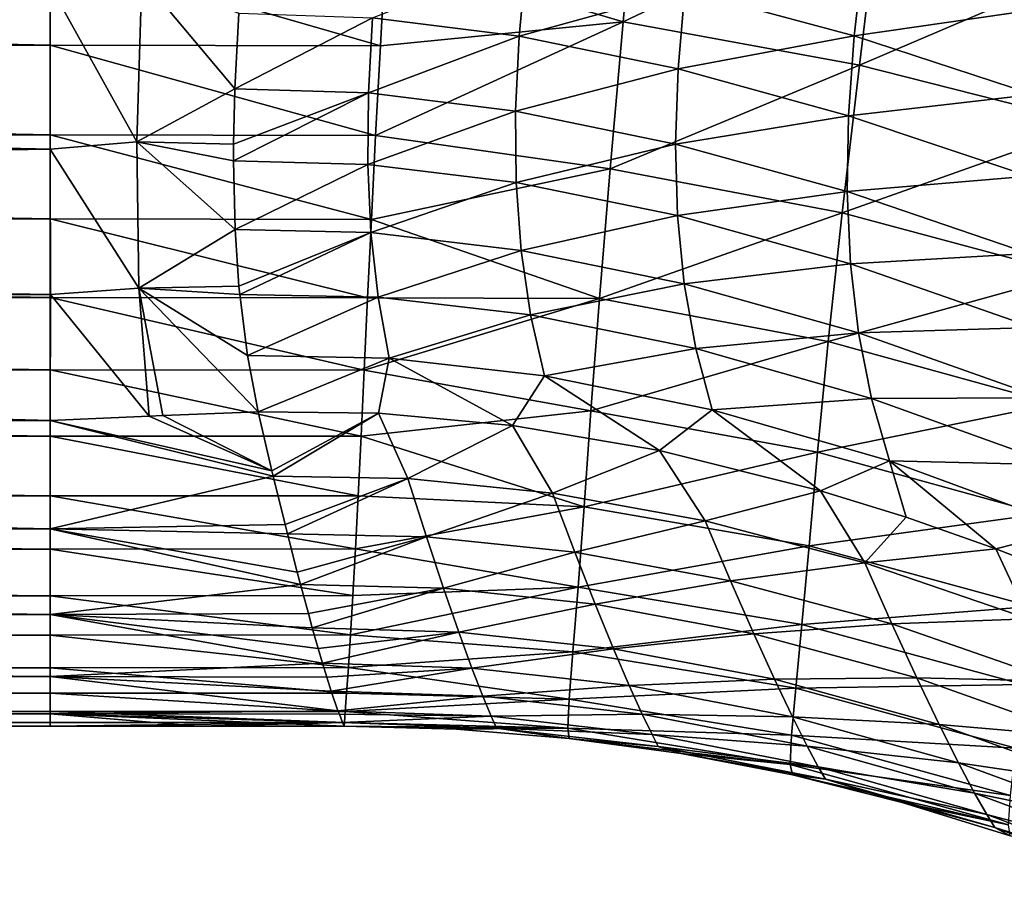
# Model space of a CAD drawing. Header units: metres. Extents: x -109 to 109, y -314 to 82.
# Tile 49 of 191: x -45.24 to -38.25, y -17.67 to -11.49. Entities that reach past the tile are written whole.
import ezdxf

# ---------------------------------------------------------------- set-up
doc = ezdxf.new("R2010")
doc.units = ezdxf.units.M
doc.layers.add('solid_504261_XXX', color=7, linetype='CONTINUOUS')

msp = doc.modelspace()

# ---------------------------------------------------------------- linework, layer by layer
at = {"layer": 'solid_504261_XXX'}
for points in [[(-42.641899, -10.999346, 196.86293), (-40.954777, -11.499997, 196.482269), (-40.85001, -10.340318, 197.479477)], [(-40.85001, -10.340318, 197.479477), (-40.954777, -11.499997, 196.482269), (-39.136604, -10.63544, 197.387344)], [(-40.954777, -11.499997, 196.482269), (-39.27866, -11.808618, 196.382645), (-39.136604, -10.63544, 197.387344)], [(-39.136604, -10.63544, 197.387344), (-39.27866, -11.808618, 196.382645), (-37.448158, -11.026511, 197.301102)], [(-45.020168, -11.667262, 196.214264), (-45.020168, -10.994729, 196.850082), (-77.647507, -10.995348, 196.849533)], [(-45.020313, -11.242795, 172.470184), (-77.647499, -11.667808, 172.88028), (-77.647507, -10.995348, 172.244461)], [(-45.020168, -11.667262, 196.214264), (-77.647507, -10.995348, 196.849533), (-77.647499, -11.667808, 196.213715)], [(-42.677742, -11.671498, 196.230362), (-45.020168, -10.994729, 196.850082), (-45.020168, -11.667262, 196.214264)], [(-42.641899, -10.999346, 196.86293), (-45.020168, -10.994729, 196.850082), (-42.677742, -11.671498, 196.230362)], [(-42.641899, -10.999346, 196.86293), (-42.677742, -11.671498, 196.230362), (-40.954777, -11.499997, 196.482269)], [(-39.31609, -11.600631, 170.82077), (-40.517059, -11.275902, 171.220993), (-39.247631, -11.006092, 170.35405)], [(-39.31609, -11.600631, 170.82077), (-39.247631, -11.006092, 170.35405), (-37.987587, -11.409021, 169.892227)], [(-39.27866, -11.808618, 196.382645), (-37.625935, -12.228031, 196.289825), (-37.448158, -11.026511, 197.301102)], [(-41.693054, -11.603266, 172.062515), (-42.733711, -11.471483, 172.330856), (-41.641068, -11.046021, 171.557312)], [(-41.693054, -11.603266, 172.062515), (-41.641068, -11.046021, 171.557312), (-40.517059, -11.275902, 171.220993)], [(-45.020313, -11.242795, 172.470184), (-45.020565, -12.403841, 173.666061), (-77.647499, -11.667808, 172.88028)], [(-44.405056, -12.35201, 173.571533), (-45.020565, -12.403841, 173.666061), (-45.020313, -11.242795, 172.470184)], [(-44.370071, -11.189053, 172.382874), (-44.405056, -12.35201, 173.571533), (-45.020313, -11.242795, 172.470184)], [(-43.710453, -11.977144, 173.063766), (-44.405056, -12.35201, 173.571533), (-44.370071, -11.189053, 172.382874)], [(-43.682186, -11.439457, 172.520004), (-43.710453, -11.977144, 173.063766), (-44.370071, -11.189053, 172.382874)], [(-40.564835, -11.835398, 171.725342), (-41.693054, -11.603266, 172.062515), (-40.517059, -11.275902, 171.220993)], [(-40.564835, -11.835398, 171.725342), (-40.517059, -11.275902, 171.220993), (-39.31609, -11.600631, 170.82077)], [(-42.733711, -11.471483, 172.330856), (-43.710453, -11.977144, 173.063766), (-43.682186, -11.439457, 172.520004)], [(-38.045341, -12.017021, 170.361771), (-39.31609, -11.600631, 170.82077), (-37.987587, -11.409021, 169.892227)], [(-42.762615, -12.005021, 172.870987), (-43.710453, -11.977144, 173.063766), (-42.733711, -11.471483, 172.330856)], [(-42.762615, -12.005021, 172.870987), (-42.733711, -11.471483, 172.330856), (-41.693054, -11.603266, 172.062515)], [(-42.711128, -12.306709, 195.561234), (-41.047131, -12.544268, 195.401016), (-40.954777, -11.499997, 196.482269)], [(-42.677742, -11.671498, 196.230362), (-42.711128, -12.306709, 195.561234), (-40.954777, -11.499997, 196.482269)], [(-40.954777, -11.499997, 196.482269), (-41.047131, -12.544268, 195.401016), (-39.27866, -11.808618, 196.382645)], [(-45.020168, -12.303086, 195.541733), (-45.020168, -11.667262, 196.214264), (-77.647499, -11.667808, 196.213715)], [(-45.020565, -12.403841, 173.666061), (-77.647499, -12.303566, 173.552811), (-77.647499, -11.667808, 172.88028)], [(-45.020168, -12.303086, 195.541733), (-77.647499, -11.667808, 196.213715), (-77.647499, -12.303566, 195.541199)], [(-42.711128, -12.306709, 195.561234), (-45.020168, -11.667262, 196.214264), (-45.020168, -12.303086, 195.541733)], [(-42.677742, -11.671498, 196.230362), (-45.020168, -11.667262, 196.214264), (-42.711128, -12.306709, 195.561234)], [(-41.718204, -12.134736, 172.601852), (-42.762615, -12.005021, 172.870987), (-41.693054, -11.603266, 172.062515)], [(-41.718204, -12.134736, 172.601852), (-41.693054, -11.603266, 172.062515), (-40.564835, -11.835398, 171.725342)], [(-39.356071, -12.167052, 171.327194), (-40.564835, -11.835398, 171.725342), (-39.31609, -11.600631, 170.82077)], [(-39.356071, -12.167052, 171.327194), (-39.31609, -11.600631, 170.82077), (-38.045341, -12.017021, 170.361771)], [(-40.583057, -12.368319, 172.266571), (-41.718204, -12.134736, 172.601852), (-40.564835, -11.835398, 171.725342)], [(-41.047131, -12.544268, 195.401016), (-39.40134, -12.856215, 195.302139), (-39.27866, -11.808618, 196.382645)], [(-40.583057, -12.368319, 172.266571), (-40.564835, -11.835398, 171.725342), (-39.356071, -12.167052, 171.327194)], [(-39.27866, -11.808618, 196.382645), (-39.40134, -12.856215, 195.302139), (-37.625935, -12.228031, 196.289825)], [(-43.710453, -11.977144, 173.063766), (-43.719433, -12.36936, 173.496445), (-44.405056, -12.35201, 173.571533)], [(-42.762615, -12.005021, 172.870987), (-43.719879, -12.488466, 173.63443), (-43.719433, -12.36936, 173.496445)], [(-42.766907, -12.513597, 173.442032), (-43.719879, -12.488466, 173.63443), (-42.762615, -12.005021, 172.870987)], [(-42.762615, -12.005021, 172.870987), (-43.719433, -12.36936, 173.496445), (-43.710453, -11.977144, 173.063766)], [(-42.766907, -12.513597, 173.442032), (-42.762615, -12.005021, 172.870987), (-41.718204, -12.134736, 172.601852)], [(-38.075317, -12.595755, 170.873672), (-39.356071, -12.167052, 171.327194), (-38.045341, -12.017021, 170.361771)], [(-41.714352, -12.641164, 173.174881), (-42.766907, -12.513597, 173.442032), (-41.718204, -12.134736, 172.601852)], [(-41.714352, -12.641164, 173.174881), (-41.718204, -12.134736, 172.601852), (-40.583057, -12.368319, 172.266571)], [(-39.365524, -12.706037, 171.87326), (-40.583057, -12.368319, 172.266571), (-39.356071, -12.167052, 171.327194)], [(-39.365524, -12.706037, 171.87326), (-39.356071, -12.167052, 171.327194), (-38.075317, -12.595755, 170.873672)], [(-39.40134, -12.856215, 195.302139), (-37.777161, -13.292876, 195.210663), (-37.625935, -12.228031, 196.289825)], [(-45.020168, -12.900208, 194.834595), (-45.020168, -12.303086, 195.541733), (-77.647499, -12.303566, 195.541199)], [(-45.020565, -12.403841, 173.666061), (-77.647499, -12.900656, 174.259964), (-77.647499, -12.303566, 173.552811)], [(-45.020168, -12.900208, 194.834595), (-77.647499, -12.303566, 195.541199), (-77.647499, -12.900656, 194.83403)], [(-44.405056, -12.35201, 173.571533), (-44.391602, -13.392395, 174.878937), (-45.020565, -12.403841, 173.666061)], [(-42.741547, -12.903511, 194.857025), (-45.020168, -12.303086, 195.541733), (-45.020168, -12.900208, 194.834595)], [(-42.711128, -12.306709, 195.561234), (-45.020168, -12.303086, 195.541733), (-42.741547, -12.903511, 194.857025)], [(-43.708794, -12.975377, 174.233841), (-44.391602, -13.392395, 174.878937), (-44.405056, -12.35201, 173.571533)], [(-43.719879, -12.488466, 173.63443), (-43.708794, -12.975377, 174.233841), (-44.405056, -12.35201, 173.571533)], [(-43.719433, -12.36936, 173.496445), (-43.719879, -12.488466, 173.63443), (-44.405056, -12.35201, 173.571533)], [(-42.711128, -12.306709, 195.561234), (-42.741547, -12.903511, 194.857025), (-41.047131, -12.544268, 195.401016)], [(-45.020565, -12.403841, 173.666061), (-45.019093, -13.437034, 174.971191), (-77.647499, -12.900656, 174.259964)], [(-44.391602, -13.392395, 174.878937), (-45.019093, -13.437034, 174.971191), (-45.020565, -12.403841, 173.666061)], [(-40.569588, -12.875913, 172.84433), (-41.714352, -12.641164, 173.174881), (-40.583057, -12.368319, 172.266571)], [(-40.569588, -12.875913, 172.84433), (-40.583057, -12.368319, 172.266571), (-39.365524, -12.706037, 171.87326)], [(-42.766907, -12.513597, 173.442032), (-43.708794, -12.975377, 174.233841), (-43.719879, -12.488466, 173.63443)], [(-42.74453, -12.997393, 174.043396), (-43.708794, -12.975377, 174.233841), (-42.766907, -12.513597, 173.442032)], [(-42.74453, -12.997393, 174.043396), (-42.766907, -12.513597, 173.442032), (-41.714352, -12.641164, 173.174881)], [(-42.741547, -12.903511, 194.857025), (-41.123234, -13.465629, 194.252365), (-41.047131, -12.544268, 195.401016)], [(-41.047131, -12.544268, 195.401016), (-41.123234, -13.465629, 194.252365), (-39.40134, -12.856215, 195.302139)], [(-41.679317, -13.123314, 173.781143), (-42.74453, -12.997393, 174.043396), (-41.714352, -12.641164, 173.174881)], [(-41.679317, -13.123314, 173.781143), (-41.714352, -12.641164, 173.174881), (-40.569588, -12.875913, 172.84433)], [(-38.075626, -13.146188, 171.427887), (-39.365524, -12.706037, 171.87326), (-38.075317, -12.595755, 170.873672)], [(-39.342484, -13.219221, 172.458664), (-40.569588, -12.875913, 172.84433), (-39.365524, -12.706037, 171.87326)], [(-39.342484, -13.219221, 172.458664), (-39.365524, -12.706037, 171.87326), (-38.075626, -13.146188, 171.427887)], [(-41.123234, -13.465629, 194.252365), (-39.500027, -13.770819, 194.165359), (-39.40134, -12.856215, 195.302139)], [(-39.40134, -12.856215, 195.302139), (-39.500027, -13.770819, 194.165359), (-37.777161, -13.292876, 195.210663)], [(-45.020168, -13.456738, 194.095093), (-45.020168, -12.900208, 194.834595), (-77.647499, -12.900656, 194.83403)], [(-45.019093, -13.437034, 174.971191), (-77.647499, -13.45717, 174.999512), (-77.647499, -12.900656, 174.259964)], [(-45.020168, -13.456738, 194.095093), (-77.647499, -12.900656, 194.83403), (-77.647499, -13.45717, 194.094482)], [(-42.768604, -13.459258, 194.120789), (-45.020168, -12.900208, 194.834595), (-45.020168, -13.456738, 194.095093)], [(-42.741547, -12.903511, 194.857025), (-45.020168, -12.900208, 194.834595), (-42.768604, -13.459258, 194.120789)], [(-42.741547, -12.903511, 194.857025), (-42.768604, -13.459258, 194.120789), (-41.123234, -13.465629, 194.252365)], [(-40.522301, -13.359464, 173.458298), (-41.679317, -13.123314, 173.781143), (-40.569588, -12.875913, 172.84433)], [(-40.522301, -13.359464, 173.458298), (-40.569588, -12.875913, 172.84433), (-39.342484, -13.219221, 172.458664)], [(-43.708794, -12.975377, 174.233841), (-43.681408, -13.377825, 174.776947), (-44.391602, -13.392395, 174.878937)], [(-42.74453, -12.997393, 174.043396), (-43.681408, -13.377825, 174.776947), (-43.708794, -12.975377, 174.233841)], [(-42.74453, -12.997393, 174.043396), (-43.675922, -13.435791, 174.859131), (-43.681408, -13.377825, 174.776947)], [(-42.694111, -13.456152, 174.673721), (-43.675922, -13.435791, 174.859131), (-42.74453, -12.997393, 174.043396)], [(-42.694111, -13.456152, 174.673721), (-42.74453, -12.997393, 174.043396), (-41.679317, -13.123314, 173.781143)], [(-41.611816, -13.581438, 174.419296), (-42.694111, -13.456152, 174.673721), (-41.679317, -13.123314, 173.781143)], [(-41.611816, -13.581438, 174.419296), (-41.679317, -13.123314, 173.781143), (-40.522301, -13.359464, 173.458298)], [(-38.044571, -13.670165, 172.024078), (-39.342484, -13.219221, 172.458664), (-38.075626, -13.146188, 171.427887)], [(-39.284988, -13.70828, 173.083099), (-40.522301, -13.359464, 173.458298), (-39.342484, -13.219221, 172.458664)], [(-39.284988, -13.70828, 173.083099), (-39.342484, -13.219221, 172.458664), (-38.044571, -13.670165, 172.024078)], [(-39.500027, -13.770819, 194.165359), (-37.896755, -14.213235, 194.085876), (-37.777161, -13.292876, 195.210663)], [(-44.391602, -13.392395, 174.878937), (-44.318138, -14.298728, 176.289368), (-45.019093, -13.437034, 174.971191)], [(-43.681408, -13.377825, 174.776947), (-43.675922, -13.435791, 174.859131), (-44.391602, -13.392395, 174.878937)], [(-44.221653, -14.294188, 176.27449), (-44.318138, -14.298728, 176.289368), (-44.391602, -13.392395, 174.878937)], [(-43.544601, -14.268081, 176.171417), (-44.221653, -14.294188, 176.27449), (-44.391602, -13.392395, 174.878937)], [(-43.62096, -13.868215, 175.507614), (-43.544601, -14.268081, 176.171417), (-44.391602, -13.392395, 174.878937)], [(-43.675922, -13.435791, 174.859131), (-43.62096, -13.868215, 175.507614), (-44.391602, -13.392395, 174.878937)], [(-40.440094, -13.819688, 174.107071), (-41.611816, -13.581438, 174.419296), (-40.522301, -13.359464, 173.458298)], [(-40.440094, -13.819688, 174.107071), (-40.522301, -13.359464, 173.458298), (-39.284988, -13.70828, 173.083099)], [(-45.019093, -13.437034, 174.971191), (-45.020168, -14.331054, 176.369537), (-77.647499, -13.45717, 174.999512)], [(-45.020168, -13.970927, 193.325562), (-45.020168, -13.456738, 194.095093), (-77.647499, -13.45717, 194.094482)], [(-45.020168, -14.331054, 176.369537), (-77.647499, -13.971349, 175.769104), (-77.647499, -13.45717, 174.999512)], [(-45.020168, -13.970927, 193.325562), (-77.647499, -13.45717, 194.094482), (-77.647499, -13.971349, 193.32489)], [(-44.318138, -14.298728, 176.289368), (-45.020168, -14.331054, 176.369537), (-45.019093, -13.437034, 174.971191)], [(-42.792633, -13.972445, 193.354401), (-45.020168, -13.456738, 194.095093), (-45.020168, -13.970927, 193.325562)], [(-42.768604, -13.459258, 194.120789), (-45.020168, -13.456738, 194.095093), (-42.792633, -13.972445, 193.354401)], [(-42.694111, -13.456152, 174.673721), (-43.62096, -13.868215, 175.507614), (-43.675922, -13.435791, 174.859131)], [(-42.615597, -13.888757, 175.330215), (-43.62096, -13.868215, 175.507614), (-42.694111, -13.456152, 174.673721)], [(-42.768604, -13.459258, 194.120789), (-42.792633, -13.972445, 193.354401), (-41.123234, -13.465629, 194.252365)], [(-42.792633, -13.972445, 193.354401), (-41.18314, -14.263204, 193.048187), (-41.123234, -13.465629, 194.252365)], [(-42.615597, -13.888757, 175.330215), (-42.694111, -13.456152, 174.673721), (-41.611816, -13.581438, 174.419296)], [(-41.123234, -13.465629, 194.252365), (-41.18314, -14.263204, 193.048187), (-39.500027, -13.770819, 194.165359)], [(-41.512222, -14.01474, 175.086197), (-42.615597, -13.888757, 175.330215), (-41.611816, -13.581438, 174.419296)], [(-41.512222, -14.01474, 175.086197), (-41.611816, -13.581438, 174.419296), (-40.440094, -13.819688, 174.107071)], [(-37.980469, -14.16956, 172.661865), (-39.284988, -13.70828, 173.083099), (-38.044571, -13.670165, 172.024078)], [(-39.192188, -14.174296, 173.745132), (-40.440094, -13.819688, 174.107071), (-39.284988, -13.70828, 173.083099)], [(-39.192188, -14.174296, 173.745132), (-39.284988, -13.70828, 173.083099), (-37.980469, -14.16956, 172.661865)], [(-40.323803, -14.256134, 174.787231), (-41.512222, -14.01474, 175.086197), (-40.440094, -13.819688, 174.107071)], [(-41.18314, -14.263204, 193.048187), (-39.575439, -14.554277, 192.98436), (-39.500027, -13.770819, 194.165359)], [(-40.323803, -14.256134, 174.787231), (-40.440094, -13.819688, 174.107071), (-39.192188, -14.174296, 173.745132)], [(-39.500027, -13.770819, 194.165359), (-39.575439, -14.554277, 192.98436), (-37.896755, -14.213235, 194.085876)], [(-42.615597, -13.888757, 175.330215), (-43.544601, -14.268081, 176.171417), (-43.62096, -13.868215, 175.507614)], [(-42.690403, -14.278097, 176.034241), (-43.544601, -14.268081, 176.171417), (-42.615597, -13.888757, 175.330215)], [(-41.740944, -14.365023, 175.847076), (-42.690403, -14.278097, 176.034241), (-42.615597, -13.888757, 175.330215)], [(-41.740944, -14.365023, 175.847076), (-42.615597, -13.888757, 175.330215), (-41.512222, -14.01474, 175.086197)], [(-45.020168, -14.441165, 192.528397), (-45.020168, -13.970927, 193.325562), (-77.647499, -13.971349, 193.32489)], [(-45.020168, -14.331054, 176.369537), (-77.647499, -14.44154, 176.566284), (-77.647499, -13.971349, 175.769104)], [(-45.020168, -14.441165, 192.528397), (-77.647499, -13.971349, 193.32489), (-77.647499, -14.44154, 192.527725)], [(-42.814285, -14.441629, 192.559952), (-45.020168, -13.970927, 193.325562), (-45.020168, -14.441165, 192.528397)], [(-42.792633, -13.972445, 193.354401), (-45.020168, -13.970927, 193.325562), (-42.814285, -14.441629, 192.559952)], [(-42.792633, -13.972445, 193.354401), (-42.814285, -14.441629, 192.559952), (-41.18314, -14.263204, 193.048187)], [(-40.695709, -14.543536, 175.611481), (-41.740944, -14.365023, 175.847076), (-41.512222, -14.01474, 175.086197)], [(-40.695709, -14.543536, 175.611481), (-41.512222, -14.01474, 175.086197), (-40.323803, -14.256134, 174.787231)], [(-39.065304, -14.617151, 174.441162), (-40.323803, -14.256134, 174.787231), (-39.192188, -14.174296, 173.745132)], [(-37.882751, -14.645691, 173.339752), (-39.192188, -14.174296, 173.745132), (-37.980469, -14.16956, 172.661865)], [(-39.065304, -14.617151, 174.441162), (-39.192188, -14.174296, 173.745132), (-37.882751, -14.645691, 173.339752)], [(-39.575439, -14.554277, 192.98436), (-37.986443, -14.993298, 192.927658), (-37.896755, -14.213235, 194.085876)], [(-43.446793, -14.688871, 176.954819), (-45.020168, -14.331054, 176.369537), (-44.318138, -14.298728, 176.289368)], [(-43.446793, -14.688871, 176.954819), (-44.318138, -14.298728, 176.289368), (-44.221653, -14.294188, 176.27449)], [(-43.446793, -14.688871, 176.954819), (-44.221653, -14.294188, 176.27449), (-43.544601, -14.268081, 176.171417)], [(-42.690403, -14.278097, 176.034241), (-43.446793, -14.688871, 176.954819), (-43.544601, -14.268081, 176.171417)], [(-42.690403, -14.278097, 176.034241), (-43.438, -14.725673, 177.02832), (-43.446793, -14.688871, 176.954819)], [(-42.48317, -14.742718, 176.892288), (-43.438, -14.725673, 177.02832), (-42.690403, -14.278097, 176.034241)], [(-42.814285, -14.441629, 192.559952), (-41.231804, -14.943966, 191.787552), (-41.18314, -14.263204, 193.048187)], [(-42.48317, -14.742718, 176.892288), (-42.690403, -14.278097, 176.034241), (-41.740944, -14.365023, 175.847076)], [(-41.18314, -14.263204, 193.048187), (-41.231804, -14.943966, 191.787552), (-39.575439, -14.554277, 192.98436)], [(-39.553623, -14.829604, 175.327927), (-40.695709, -14.543536, 175.611481), (-40.323803, -14.256134, 174.787231)], [(-39.553623, -14.829604, 175.327927), (-40.323803, -14.256134, 174.787231), (-39.065304, -14.617151, 174.441162)], [(-45.020168, -14.331054, 176.369537), (-45.020168, -15.099469, 177.894485), (-77.647499, -14.44154, 176.566284)], [(-43.438, -14.725673, 177.02832), (-45.020168, -15.099469, 177.894485), (-45.020168, -14.331054, 176.369537)], [(-43.446793, -14.688871, 176.954819), (-43.438, -14.725673, 177.02832), (-45.020168, -14.331054, 176.369537)], [(-41.457058, -14.845739, 176.710205), (-42.48317, -14.742718, 176.892288), (-41.740944, -14.365023, 175.847076)], [(-41.457058, -14.845739, 176.710205), (-41.740944, -14.365023, 175.847076), (-40.695709, -14.543536, 175.611481)], [(-45.020168, -14.865968, 191.706116), (-45.020168, -14.441165, 192.528397), (-77.647499, -14.44154, 192.527725)], [(-45.020168, -15.099469, 177.894485), (-77.647499, -14.866275, 177.388519), (-77.647499, -14.44154, 176.566284)], [(-45.020168, -14.865968, 191.706116), (-77.647499, -14.44154, 192.527725), (-77.647499, -14.866275, 191.70549)], [(-42.834435, -14.865421, 191.740097), (-45.020168, -14.441165, 192.528397), (-45.020168, -14.865968, 191.706116)], [(-42.814285, -14.441629, 192.559952), (-45.020168, -14.441165, 192.528397), (-42.834435, -14.865421, 191.740097)], [(-42.814285, -14.441629, 192.559952), (-42.834435, -14.865421, 191.740097), (-41.231804, -14.943966, 191.787552)], [(-40.371952, -15.04302, 176.48822), (-41.457058, -14.845739, 176.710205), (-40.695709, -14.543536, 175.611481)], [(-41.231804, -14.943966, 191.787552), (-39.634991, -15.219551, 191.752975), (-39.575439, -14.554277, 192.98436)], [(-40.371952, -15.04302, 176.48822), (-40.695709, -14.543536, 175.611481), (-39.553623, -14.829604, 175.327927)], [(-39.575439, -14.554277, 192.98436), (-39.634991, -15.219551, 191.752975), (-37.986443, -14.993298, 192.927658)], [(-38.945499, -15.017967, 175.167526), (-39.553623, -14.829604, 175.327927), (-39.065304, -14.617151, 174.441162)], [(-37.752918, -15.098702, 174.054077), (-39.065304, -14.617151, 174.441162), (-37.882751, -14.645691, 173.339752)], [(-38.30962, -15.240729, 174.9935), (-39.065304, -14.617151, 174.441162), (-37.752918, -15.098702, 174.054077)], [(-38.30962, -15.240729, 174.9935), (-38.945499, -15.017967, 175.167526), (-39.065304, -14.617151, 174.441162)], [(-43.438, -14.725673, 177.02832), (-43.35392, -15.069231, 177.762085), (-45.020168, -15.099469, 177.894485)], [(-42.48317, -14.742718, 176.892288), (-43.35392, -15.069231, 177.762085), (-43.438, -14.725673, 177.02832)], [(-42.48317, -14.742718, 176.892288), (-43.33725, -15.135575, 177.915085), (-43.35392, -15.069231, 177.762085)], [(-42.350922, -15.156857, 177.794296), (-43.33725, -15.135575, 177.915085), (-42.48317, -14.742718, 176.892288)], [(-42.350922, -15.156857, 177.794296), (-42.48317, -14.742718, 176.892288), (-41.457058, -14.845739, 176.710205)], [(-45.020168, -15.243997, 190.861313), (-45.020168, -14.865968, 191.706116), (-77.647499, -14.866275, 191.70549)], [(-45.020168, -15.099469, 177.894485), (-77.647499, -15.244219, 178.233231), (-77.647499, -14.866275, 177.388519)], [(-45.020168, -15.243997, 190.861313), (-77.647499, -14.866275, 191.70549), (-77.647499, -15.244219, 190.860779)], [(-42.834435, -14.865421, 191.740097), (-45.020168, -14.865968, 191.706116), (-42.853672, -15.242738, 190.896881)], [(-42.853672, -15.242738, 190.896881), (-45.020168, -14.865968, 191.706116), (-45.020168, -15.243997, 190.861313)], [(-42.834435, -14.865421, 191.740097), (-42.853672, -15.242738, 190.896881), (-41.231804, -14.943966, 191.787552)], [(-41.297894, -15.264946, 177.631912), (-42.350922, -15.156857, 177.794296), (-41.457058, -14.845739, 176.710205)], [(-41.297894, -15.264946, 177.631912), (-41.457058, -14.845739, 176.710205), (-40.371952, -15.04302, 176.48822)], [(-39.240799, -15.339917, 176.231537), (-40.371952, -15.04302, 176.48822), (-39.553623, -14.829604, 175.327927)], [(-39.240799, -15.339917, 176.231537), (-39.553623, -14.829604, 175.327927), (-38.945499, -15.017967, 175.167526)], [(-42.853672, -15.242738, 190.896881), (-41.274281, -15.514113, 190.461456), (-41.231804, -14.943966, 191.787552)], [(-41.231804, -14.943966, 191.787552), (-41.274281, -15.514113, 190.461456), (-39.634991, -15.219551, 191.752975)], [(-39.634991, -15.219551, 191.752975), (-38.056396, -15.651798, 191.724564), (-37.986443, -14.993298, 192.927658)], [(-39.240799, -15.339917, 176.231537), (-38.945499, -15.017967, 175.167526), (-38.30962, -15.240729, 174.9935)], [(-43.35392, -15.069231, 177.762085), (-43.33725, -15.135575, 177.915085), (-45.020168, -15.099469, 177.894485)], [(-40.191864, -15.468703, 177.433014), (-41.297894, -15.264946, 177.631912), (-40.371952, -15.04302, 176.48822)], [(-40.191864, -15.468703, 177.433014), (-40.371952, -15.04302, 176.48822), (-39.240799, -15.339917, 176.231537)], [(-45.020168, -15.099469, 177.894485), (-45.020168, -15.707413, 179.494553), (-77.647499, -15.244219, 178.233231)], [(-43.244263, -15.494997, 178.827026), (-45.020168, -15.707413, 179.494553), (-45.020168, -15.099469, 177.894485)], [(-43.267345, -15.407512, 178.590317), (-43.244263, -15.494997, 178.827026), (-45.020168, -15.099469, 177.894485)], [(-43.33725, -15.135575, 177.915085), (-43.267345, -15.407512, 178.590317), (-45.020168, -15.099469, 177.894485)], [(-42.350922, -15.156857, 177.794296), (-43.267345, -15.407512, 178.590317), (-43.33725, -15.135575, 177.915085)], [(-42.350922, -15.156857, 177.794296), (-43.244263, -15.494997, 178.827026), (-43.267345, -15.407512, 178.590317)], [(-42.229736, -15.520801, 178.72319), (-43.244263, -15.494997, 178.827026), (-42.350922, -15.156857, 177.794296)], [(-42.229736, -15.520801, 178.72319), (-42.350922, -15.156857, 177.794296), (-41.297894, -15.264946, 177.631912)], [(-37.647774, -15.500209, 174.805939), (-38.30962, -15.240729, 174.9935), (-37.752918, -15.098702, 174.054077)], [(-41.274281, -15.514113, 190.461456), (-39.686089, -15.778117, 190.453659), (-39.634991, -15.219551, 191.752975)], [(-39.634991, -15.219551, 191.752975), (-39.686089, -15.778117, 190.453659), (-38.056396, -15.651798, 191.724564)], [(-45.020168, -15.574068, 189.996628), (-45.020168, -15.243997, 190.861313), (-77.647499, -15.244219, 190.860779)], [(-45.020168, -15.707413, 179.494553), (-77.647499, -15.574221, 179.097809), (-77.647499, -15.244219, 178.233231)], [(-45.020168, -15.574068, 189.996628), (-77.647499, -15.244219, 190.860779), (-77.647499, -15.574221, 189.996185)], [(-42.853672, -15.242738, 190.896881), (-45.020168, -15.243997, 190.861313), (-42.872181, -15.572163, 190.033203)], [(-42.872181, -15.572163, 190.033203), (-45.020168, -15.243997, 190.861313), (-45.020168, -15.574068, 189.996628)], [(-42.853672, -15.242738, 190.896881), (-42.872181, -15.572163, 190.033203), (-41.274281, -15.514113, 190.461456)], [(-41.152454, -15.634166, 178.582474), (-42.229736, -15.520801, 178.72319), (-41.297894, -15.264946, 177.631912)], [(-41.152454, -15.634166, 178.582474), (-41.297894, -15.264946, 177.631912), (-40.191864, -15.468703, 177.433014)], [(-38.077454, -15.737771, 175.944031), (-39.240799, -15.339917, 176.231537), (-38.30962, -15.240729, 174.9935)], [(-38.077454, -15.737771, 175.944031), (-38.30962, -15.240729, 174.9935), (-37.647774, -15.500209, 174.805939)], [(-39.047112, -15.773881, 177.202057), (-40.191864, -15.468703, 177.433014), (-39.240799, -15.339917, 176.231537)], [(-39.047112, -15.773881, 177.202057), (-39.240799, -15.339917, 176.231537), (-38.077454, -15.737771, 175.944031)], [(-43.244263, -15.494997, 178.827026), (-43.188427, -15.701536, 179.434555), (-45.020168, -15.707413, 179.494553)], [(-42.229736, -15.520801, 178.72319), (-43.188427, -15.701536, 179.434555), (-43.244263, -15.494997, 178.827026)], [(-40.027348, -15.844449, 178.408875), (-41.152454, -15.634166, 178.582474), (-40.191864, -15.468703, 177.433014)], [(-40.027348, -15.844449, 178.408875), (-40.191864, -15.468703, 177.433014), (-39.047112, -15.773881, 177.202057)], [(-45.020168, -15.855138, 189.114777), (-45.020168, -15.574068, 189.996628), (-77.647499, -15.574221, 189.996185)], [(-45.020168, -15.707413, 179.494553), (-77.647499, -15.855239, 179.979568), (-77.647499, -15.574221, 179.097809)], [(-45.020168, -15.855138, 189.114777), (-77.647499, -15.574221, 189.996185), (-77.647499, -15.855239, 189.114426)], [(-42.872181, -15.572163, 190.033203), (-45.020168, -15.574068, 189.996628), (-42.889503, -15.853045, 189.150818)], [(-42.889503, -15.853045, 189.150818), (-45.020168, -15.574068, 189.996628), (-45.020168, -15.855138, 189.114777)], [(-42.229736, -15.520801, 178.72319), (-43.160522, -15.801871, 179.760391), (-43.188427, -15.701536, 179.434555)], [(-42.121494, -15.83206, 179.674744), (-43.160522, -15.801871, 179.760391), (-42.229736, -15.520801, 178.72319)], [(-42.889503, -15.853045, 189.150818), (-41.310886, -15.971816, 189.064362), (-41.274281, -15.514113, 190.461456)], [(-42.872181, -15.572163, 190.033203), (-42.889503, -15.853045, 189.150818), (-41.274281, -15.514113, 190.461456)], [(-42.121494, -15.83206, 179.674744), (-42.229736, -15.520801, 178.72319), (-41.152454, -15.634166, 178.582474)], [(-41.274281, -15.514113, 190.461456), (-41.310886, -15.971816, 189.064362), (-39.686089, -15.778117, 190.453659)], [(-41.022854, -15.950514, 179.557281), (-42.121494, -15.83206, 179.674744), (-41.152454, -15.634166, 178.582474)], [(-41.022854, -15.950514, 179.557281), (-41.152454, -15.634166, 178.582474), (-40.027348, -15.844449, 178.408875)], [(-45.020168, -15.707413, 179.494553), (-45.020168, -16.146587, 181.150284), (-77.647499, -15.855239, 179.979568)], [(-43.188427, -15.701536, 179.434555), (-43.160522, -15.801871, 179.760391), (-45.020168, -15.707413, 179.494553)], [(-43.08741, -16.054136, 180.710846), (-45.020168, -16.146587, 181.150284), (-45.020168, -15.707413, 179.494553)], [(-43.118168, -15.950038, 180.291046), (-43.08741, -16.054136, 180.710846), (-45.020168, -15.707413, 179.494553)], [(-43.160522, -15.801871, 179.760391), (-43.118168, -15.950038, 180.291046), (-45.020168, -15.707413, 179.494553)], [(-39.686089, -15.778117, 190.453659), (-38.116634, -16.205402, 190.450653), (-38.056396, -15.651798, 191.724564)], [(-41.310886, -15.971816, 189.064362), (-39.729618, -16.229855, 189.074112), (-39.686089, -15.778117, 190.453659)], [(-38.869942, -16.157749, 178.206039), (-40.027348, -15.844449, 178.408875), (-39.047112, -15.773881, 177.202057)], [(-39.686089, -15.778117, 190.453659), (-39.729618, -16.229855, 189.074112), (-38.116634, -16.205402, 190.450653)], [(-37.878754, -16.181932, 176.942398), (-39.047112, -15.773881, 177.202057), (-38.077454, -15.737771, 175.944031)], [(-38.869942, -16.157749, 178.206039), (-39.047112, -15.773881, 177.202057), (-37.878754, -16.181932, 176.942398)], [(-45.020168, -16.086317, 188.218567), (-45.020168, -15.855138, 189.114777), (-77.647499, -15.855239, 189.114426)], [(-45.020168, -16.146587, 181.150284), (-77.647499, -16.08639, 180.875748), (-77.647499, -15.855239, 179.979568)], [(-45.020168, -16.086317, 188.218567), (-77.647499, -15.855239, 189.114426), (-77.647499, -16.08639, 188.218246)], [(-42.889503, -15.853045, 189.150818), (-45.020168, -15.855138, 189.114777), (-42.904922, -16.084585, 188.251785)], [(-42.904922, -16.084585, 188.251785), (-45.020168, -15.855138, 189.114777), (-45.020168, -16.086317, 188.218567)], [(-42.121494, -15.83206, 179.674744), (-43.118168, -15.950038, 180.291046), (-43.160522, -15.801871, 179.760391)], [(-42.121494, -15.83206, 179.674744), (-43.08741, -16.054136, 180.710846), (-43.118168, -15.950038, 180.291046)], [(-42.027908, -16.088343, 180.644623), (-43.08741, -16.054136, 180.710846), (-42.121494, -15.83206, 179.674744)], [(-42.889503, -15.853045, 189.150818), (-42.904922, -16.084585, 188.251785), (-41.310886, -15.971816, 189.064362)], [(-42.027908, -16.088343, 180.644623), (-42.121494, -15.83206, 179.674744), (-41.022854, -15.950514, 179.557281)], [(-39.880657, -16.167027, 179.410828), (-41.022854, -15.950514, 179.557281), (-40.027348, -15.844449, 178.408875)], [(-39.880657, -16.167027, 179.410828), (-40.027348, -15.844449, 178.408875), (-38.869942, -16.157749, 178.206039)], [(-42.904922, -16.084585, 188.251785), (-41.336864, -16.308708, 187.602798), (-41.310886, -15.971816, 189.064362)], [(-40.911064, -16.211357, 180.55162), (-42.027908, -16.088343, 180.644623), (-41.022854, -15.950514, 179.557281)], [(-41.310886, -15.971816, 189.064362), (-41.336864, -16.308708, 187.602798), (-39.729618, -16.229855, 189.074112)], [(-40.911064, -16.211357, 180.55162), (-41.022854, -15.950514, 179.557281), (-39.880657, -16.167027, 179.410828)], [(-43.08741, -16.054136, 180.710846), (-43.057549, -16.151981, 181.154938), (-45.020168, -16.146587, 181.150284)], [(-42.027908, -16.088343, 180.644623), (-43.057549, -16.151981, 181.154938), (-43.08741, -16.054136, 180.710846)], [(-45.020168, -16.266878, 187.310822), (-45.020168, -16.086317, 188.218567), (-77.647499, -16.08639, 188.218246)], [(-45.020168, -16.146587, 181.150284), (-77.647499, -16.26693, 181.783478), (-77.647499, -16.08639, 180.875748)], [(-45.020168, -16.266878, 187.310822), (-77.647499, -16.08639, 188.218246), (-77.647499, -16.26693, 187.310516)], [(-42.904922, -16.084585, 188.251785), (-45.020168, -16.086317, 188.218567), (-42.917618, -16.265707, 187.338821)], [(-42.917618, -16.265707, 187.338821), (-45.020168, -16.086317, 188.218567), (-45.020168, -16.266878, 187.310822)], [(-42.027908, -16.088343, 180.644623), (-43.026108, -16.250957, 181.675491), (-43.057549, -16.151981, 181.154938)], [(-41.950768, -16.287962, 181.626297), (-43.026108, -16.250957, 181.675491), (-42.027908, -16.088343, 180.644623)], [(-42.904922, -16.084585, 188.251785), (-42.917618, -16.265707, 187.338821), (-41.336864, -16.308708, 187.602798)], [(-41.950768, -16.287962, 181.626297), (-42.027908, -16.088343, 180.644623), (-40.911064, -16.211357, 180.55162)], [(-45.020168, -16.146587, 181.150284), (-45.020168, -16.411613, 182.841446), (-77.647499, -16.26693, 181.783478)], [(-42.978371, -16.390371, 182.640762), (-45.020168, -16.411613, 182.841446), (-45.020168, -16.146587, 181.150284)], [(-43.026108, -16.250957, 181.675491), (-42.978371, -16.390371, 182.640762), (-45.020168, -16.146587, 181.150284)], [(-43.057549, -16.151981, 181.154938), (-43.026108, -16.250957, 181.675491), (-45.020168, -16.146587, 181.150284)], [(-39.753933, -16.433496, 180.433792), (-40.911064, -16.211357, 180.55162), (-39.880657, -16.167027, 179.410828)], [(-38.71159, -16.488007, 179.238281), (-39.880657, -16.167027, 179.410828), (-38.869942, -16.157749, 178.206039)], [(-39.753933, -16.433496, 180.433792), (-39.880657, -16.167027, 179.410828), (-38.71159, -16.488007, 179.238281)], [(-39.729618, -16.229855, 189.074112), (-38.168915, -16.65568, 189.087067), (-38.116634, -16.205402, 190.450653)], [(-37.696609, -16.575584, 177.976852), (-38.869942, -16.157749, 178.206039), (-37.878754, -16.181932, 176.942398)], [(-38.71159, -16.488007, 179.238281), (-38.869942, -16.157749, 178.206039), (-37.696609, -16.575584, 177.976852)], [(-45.020168, -16.396257, 186.394363), (-45.020168, -16.266878, 187.310822), (-77.647499, -16.26693, 187.310516)], [(-45.020168, -16.411613, 182.841446), (-77.647499, -16.396284, 182.69989), (-77.647499, -16.26693, 181.783478)], [(-45.020168, -16.396257, 186.394363), (-77.647499, -16.26693, 187.310516), (-77.647499, -16.396284, 186.394119)], [(-42.917618, -16.265707, 187.338821), (-45.020168, -16.266878, 187.310822), (-42.926971, -16.395586, 186.415192)], [(-42.926971, -16.395586, 186.415192), (-45.020168, -16.266878, 187.310822), (-45.020168, -16.396257, 186.394363)], [(-41.950768, -16.287962, 181.626297), (-42.978371, -16.390371, 182.640762), (-43.026108, -16.250957, 181.675491)], [(-42.917618, -16.265707, 187.338821), (-42.926971, -16.395586, 186.415192), (-41.336864, -16.308708, 187.602798)], [(-40.819206, -16.414688, 181.558228), (-41.950768, -16.287962, 181.626297), (-40.911064, -16.211357, 180.55162)], [(-41.336864, -16.308708, 187.602798), (-39.75951, -16.565008, 187.618835), (-39.729618, -16.229855, 189.074112)], [(-40.819206, -16.414688, 181.558228), (-40.911064, -16.211357, 180.55162), (-39.753933, -16.433496, 180.433792)], [(-39.729618, -16.229855, 189.074112), (-39.75951, -16.565008, 187.618835), (-38.168915, -16.65568, 189.087067)], [(-41.891933, -16.429829, 182.610992), (-42.978371, -16.390371, 182.640762), (-41.950768, -16.287962, 181.626297)], [(-42.926971, -16.395586, 186.415192), (-41.346798, -16.515602, 186.091705), (-41.336864, -16.308708, 187.602798)], [(-41.891933, -16.429829, 182.610992), (-41.950768, -16.287962, 181.626297), (-40.819206, -16.414688, 181.558228)], [(-41.336864, -16.308708, 187.602798), (-41.346798, -16.515602, 186.091705), (-39.75951, -16.565008, 187.618835)], [(-45.020168, -16.474045, 185.472122), (-45.020168, -16.396257, 186.394363), (-77.647499, -16.396284, 186.394119)], [(-45.020168, -16.411613, 182.841446), (-77.647499, -16.474052, 183.622025), (-77.647499, -16.396284, 182.69989)], [(-45.020168, -16.474045, 185.472122), (-77.647499, -16.396284, 186.394119), (-77.647499, -16.474052, 185.47197)], [(-45.020168, -16.411613, 182.841446), (-45.020168, -16.5, 184.546997), (-77.647499, -16.474052, 183.622025)], [(-42.978371, -16.390371, 182.640762), (-42.968891, -16.415903, 182.877625), (-45.020168, -16.411613, 182.841446)], [(-42.926971, -16.395586, 186.415192), (-45.020168, -16.396257, 186.394363), (-42.932625, -16.473835, 185.483658)], [(-42.932625, -16.473835, 185.483658), (-45.020168, -16.396257, 186.394363), (-45.020168, -16.474045, 185.472122)], [(-43.971428, -16.5, 184.546997), (-45.020168, -16.5, 184.546997), (-45.020168, -16.411613, 182.841446)], [(-43.971428, -16.5, 184.546997), (-45.020168, -16.411613, 182.841446), (-42.934502, -16.5, 184.546997)], [(-42.946209, -16.473276, 183.606659), (-42.934502, -16.5, 184.546997), (-45.020168, -16.411613, 182.841446)], [(-42.968891, -16.415903, 182.877625), (-42.946209, -16.473276, 183.606659), (-45.020168, -16.411613, 182.841446)], [(-41.891933, -16.429829, 182.610992), (-42.968891, -16.415903, 182.877625), (-42.978371, -16.390371, 182.640762)], [(-41.891933, -16.429829, 182.610992), (-42.946209, -16.473276, 183.606659), (-42.968891, -16.415903, 182.877625)], [(-42.926971, -16.395586, 186.415192), (-42.932625, -16.473835, 185.483658), (-41.346798, -16.515602, 186.091705)], [(-40.749538, -16.559132, 182.567352), (-41.891933, -16.429829, 182.610992), (-40.819206, -16.414688, 181.558228)], [(-39.649525, -16.641552, 181.470016), (-40.819206, -16.414688, 181.558228), (-39.753933, -16.433496, 180.433792)], [(-40.749538, -16.559132, 182.567352), (-40.819206, -16.414688, 181.558228), (-39.649525, -16.641552, 181.470016)], [(-45.020168, -16.474045, 185.472122), (-77.647499, -16.5, 184.546997), (-45.020168, -16.5, 184.546997)], [(-45.020168, -16.474045, 185.472122), (-77.647499, -16.474052, 185.47197), (-77.647499, -16.5, 184.546997)], [(-45.020168, -16.5, 184.546997), (-77.647499, -16.5, 184.546997), (-77.647499, -16.474052, 183.622025)], [(-42.932625, -16.473835, 185.483658), (-45.020168, -16.474045, 185.472122), (-45.020168, -16.5, 184.546997)], [(-43.971428, -16.5, 184.546997), (-42.932625, -16.473835, 185.483658), (-45.020168, -16.5, 184.546997)], [(-43.971428, -16.5, 184.546997), (-42.934502, -16.5, 184.546997), (-42.932625, -16.473835, 185.483658)], [(-41.891933, -16.429829, 182.610992), (-41.85453, -16.513639, 183.589478), (-42.946209, -16.473276, 183.606659)], [(-41.85453, -16.513639, 183.589478), (-42.934502, -16.5, 184.546997), (-42.946209, -16.473276, 183.606659)], [(-42.932625, -16.473835, 185.483658), (-42.934502, -16.5, 184.546997), (-41.346798, -16.515602, 186.091705)], [(-40.749538, -16.559132, 182.567352), (-41.85453, -16.513639, 183.589478), (-41.891933, -16.429829, 182.610992)], [(-38.574287, -16.761467, 180.293365), (-39.753933, -16.433496, 180.433792), (-38.71159, -16.488007, 179.238281)], [(-39.649525, -16.641552, 181.470016), (-39.753933, -16.433496, 180.433792), (-38.574287, -16.761467, 180.293365)], [(-37.53326, -16.915014, 179.041946), (-38.71159, -16.488007, 179.238281), (-37.696609, -16.575584, 177.976852)], [(-38.574287, -16.761467, 180.293365), (-38.71159, -16.488007, 179.238281), (-37.53326, -16.915014, 179.041946)], [(-42.934502, -16.5, 184.546997), (-42.138332, -16.52173, 184.546997), (-41.346798, -16.515602, 186.091705)], [(-41.85453, -16.513639, 183.589478), (-42.138332, -16.52173, 184.546997), (-42.934502, -16.5, 184.546997)], [(-41.85453, -16.513639, 183.589478), (-41.337177, -16.587017, 184.546997), (-42.138332, -16.52173, 184.546997)], [(-42.138332, -16.52173, 184.546997), (-41.337177, -16.587017, 184.546997), (-41.346798, -16.515602, 186.091705)], [(-41.85453, -16.513639, 183.589478), (-40.705753, -16.64418, 183.568741), (-41.337177, -16.587017, 184.546997)], [(-40.749538, -16.559132, 182.567352), (-40.705753, -16.64418, 183.568741), (-41.85453, -16.513639, 183.589478)], [(-41.346798, -16.515602, 186.091705), (-39.768764, -16.772747, 186.104019), (-39.75951, -16.565008, 187.618835)], [(-41.346798, -16.515602, 186.091705), (-41.337177, -16.587017, 184.546997), (-39.768764, -16.772747, 186.104019)], [(-39.570004, -16.789526, 182.509048), (-40.705753, -16.64418, 183.568741), (-40.749538, -16.559132, 182.567352)], [(-39.570004, -16.789526, 182.509048), (-40.749538, -16.559132, 182.567352), (-39.649525, -16.641552, 181.470016)], [(-41.337177, -16.587017, 184.546997), (-40.542793, -16.695131, 184.547012), (-39.768764, -16.772747, 186.104019)], [(-40.705753, -16.64418, 183.568741), (-40.542793, -16.695131, 184.547012), (-41.337177, -16.587017, 184.546997)], [(-39.75951, -16.565008, 187.618835), (-39.768764, -16.772747, 186.104019), (-38.206226, -16.991587, 187.636642)], [(-39.75951, -16.565008, 187.618835), (-38.206226, -16.991587, 187.636642), (-38.168915, -16.65568, 189.087067)], [(-40.705753, -16.64418, 183.568741), (-39.51947, -16.876657, 183.540024), (-40.542793, -16.695131, 184.547012)], [(-39.570004, -16.789526, 182.509048), (-39.51947, -16.876657, 183.540024), (-40.705753, -16.64418, 183.568741)], [(-40.542793, -16.695131, 184.547012), (-39.753616, -16.84684, 184.547012), (-39.768764, -16.772747, 186.104019)], [(-39.51947, -16.876657, 183.540024), (-39.753616, -16.84684, 184.547012), (-40.542793, -16.695131, 184.547012)], [(-38.460526, -16.975565, 181.36322), (-39.649525, -16.641552, 181.470016), (-38.574287, -16.761467, 180.293365)], [(-39.570004, -16.789526, 182.509048), (-39.649525, -16.641552, 181.470016), (-38.460526, -16.975565, 181.36322)], [(-37.390942, -17.196867, 180.132095), (-38.574287, -16.761467, 180.293365), (-37.53326, -16.915014, 179.041946)], [(-38.460526, -16.975565, 181.36322), (-38.574287, -16.761467, 180.293365), (-37.390942, -17.196867, 180.132095)], [(-39.768764, -16.772747, 186.104019), (-38.220417, -17.200924, 186.117004), (-38.206226, -16.991587, 187.636642)], [(-39.768764, -16.772747, 186.104019), (-39.753616, -16.84684, 184.547012), (-38.220417, -17.200924, 186.117004)], [(-38.373074, -17.128361, 182.437073), (-39.51947, -16.876657, 183.540024), (-39.570004, -16.789526, 182.509048)], [(-38.373074, -17.128361, 182.437073), (-39.570004, -16.789526, 182.509048), (-38.460526, -16.975565, 181.36322)], [(-39.753616, -16.84684, 184.547012), (-38.974922, -17.041409, 184.547012), (-38.220417, -17.200924, 186.117004)], [(-39.51947, -16.876657, 183.540024), (-38.974922, -17.041409, 184.547012), (-39.753616, -16.84684, 184.547012)], [(-39.51947, -16.876657, 183.540024), (-38.316273, -17.218801, 183.503784), (-38.974922, -17.041409, 184.547012)], [(-38.373074, -17.128361, 182.437073), (-38.316273, -17.218801, 183.503784), (-39.51947, -16.876657, 183.540024)], [(-37.272186, -17.418371, 181.23912), (-38.460526, -16.975565, 181.36322), (-37.390942, -17.196867, 180.132095)], [(-38.373074, -17.128361, 182.437073), (-38.460526, -16.975565, 181.36322), (-37.272186, -17.418371, 181.23912)], [(-38.974922, -17.041409, 184.547012), (-38.20779, -17.277718, 184.547012), (-38.220417, -17.200924, 186.117004)], [(-38.316273, -17.218801, 183.503784), (-38.20779, -17.277718, 184.547012), (-38.974922, -17.041409, 184.547012)], [(-37.179844, -17.577347, 182.352249), (-38.316273, -17.218801, 183.503784), (-38.373074, -17.128361, 182.437073)], [(-37.179844, -17.577347, 182.352249), (-38.373074, -17.128361, 182.437073), (-37.272186, -17.418371, 181.23912)], [(-38.316273, -17.218801, 183.503784), (-37.118298, -17.672447, 183.460419), (-38.20779, -17.277718, 184.547012)], [(-37.179844, -17.577347, 182.352249), (-37.118298, -17.672447, 183.460419), (-38.316273, -17.218801, 183.503784)]]:
    msp.add_3dface(points, dxfattribs=at)

doc.saveas('drawing.dxf')
